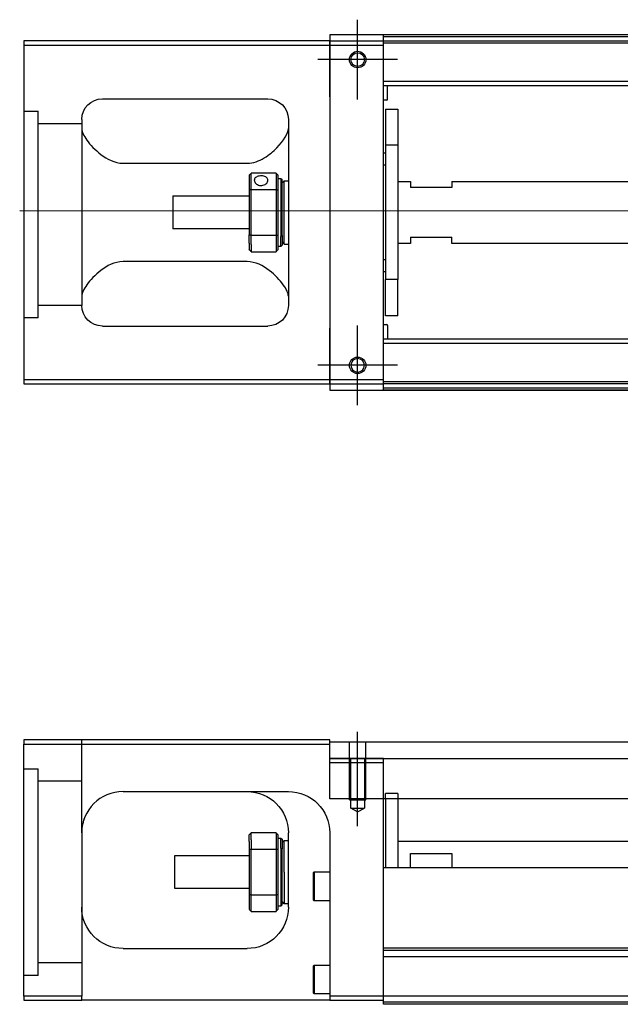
# Model space of a CAD drawing. Header units: millimetres. Extents: x 1805 to 4914, y -1594 to 860.
# Tile 57 of 256: x 2033 to 2178, y -1266 to -1028. Entities that reach past the tile are written whole.
import ezdxf
from ezdxf.lldxf.tags import DXFTag

# ---------------------------------------------------------------- set-up
doc = ezdxf.new("R2010")
doc.units = ezdxf.units.MM
doc.layers.get('0').update_dxf_attribs({"linetype": 'CONTINUOUS'})
tags = doc.linetypes.add('DASHED', pattern=[25.72, 12.86, -12.86]).pattern_tags.tags
tags[6:7] = [DXFTag(74, 4), DXFTag(75, 0), DXFTag(340, '0'), DXFTag(46, 0.0), DXFTag(50, 0.0), DXFTag(44, 0.0), DXFTag(45, 0.0)]
tags[4:5] = [DXFTag(74, 4), DXFTag(75, 0), DXFTag(340, '0'), DXFTag(46, 0.0), DXFTag(50, 0.0), DXFTag(44, 0.0), DXFTag(45, 0.0)]

msp = doc.modelspace()

# ---------------------------------------------------------------- linework, layer by layer
at = {"ltscale": 0.2}
for p, q in [((2114.53, -1046.89), (2114.53, -1027.59)), ((2114.53, -1046.76), (2114.53, -1027.71)), ((2124.18, -1037.24), (2104.88, -1037.24)), ((2124.05, -1037.24), (2105, -1037.24)), ((2114.53, -1120.89), (2114.53, -1101.59)), ((2114.53, -1120.76), (2114.53, -1101.71)), ((2124.18, -1111.24), (2104.88, -1111.24)), ((2124.05, -1111.24), (2105, -1111.24)), ((2114.53, -1222.8), (2114.53, -1199.98))]:
    msp.add_line(p, q, dxfattribs=at)
at = {"linetype": 'Continuous'}
for p, q in [((2873.78, -1031.24), (2107.78, -1031.24)), ((2107.78, -1031.24), (2107.78, -1032.74)), ((2120.78, -1031.74), (2120.78, -1031.24)), ((2276.78, -1031.74), (2120.78, -1031.74)), ((2120.78, -1032.74), (2120.78, -1031.74)), ((2107.78, -1032.74), (2033.78, -1032.74)), ((2033.78, -1032.74), (2033.78, -1114.74)), ((2033.78, -1033.74), (2107.78, -1033.74)), ((2107.78, -1033.74), (2107.78, -1032.74)), ((2107.78, -1032.74), (2107.78, -1044.66)), ((2107.78, -1033.74), (2120.78, -1033.74)), ((2107.78, -1046.24), (2107.78, -1033.74)), ((2120.78, -1033.74), (2120.78, -1032.74)), ((2120.78, -1114.74), (2120.78, -1033.74)), ((2107.78, -1044.66), (2107.78, -1047.14)), ((2052.78, -1046.74), (2092.78, -1046.74)), ((2107.78, -1046.24), (2107.78, -1102.24)), ((2107.78, -1047.14), (2107.78, -1051.84)), ((2047.78, -1051.74), (2047.78, -1096.74)), ((2097.78, -1051.74), (2097.78, -1096.74)), ((2107.78, -1051.84), (2107.78, -1054.32)), ((2107.78, -1054.32), (2107.78, -1094.16)), ((2057.78, -1062.33), (2087.78, -1062.33)), ((2094.78, -1064.74), (2088.78, -1064.74)), ((2088.78, -1068.69), (2088.78, -1064.74)), ((2094.78, -1064.74), (2094.78, -1068.69)), ((2088.28, -1065.24), (2088.28, -1068.83)), ((2095.28, -1068.83), (2095.28, -1065.24)), ((2095.28, -1065.99), (2095.98, -1065.99)), ((2095.98, -1065.99), (2096.28, -1066.29)), ((2095.98, -1065.99), (2095.98, -1080.07)), ((2096.28, -1079.86), (2096.28, -1066.29)), ((2096.28, -1067.09), (2096.78, -1066.59)), ((2096.78, -1066.59), (2097.78, -1066.59)), ((2096.78, -1081.89), (2096.78, -1066.59)), ((2088.28, -1068.83), (2088.28, -1079.65)), ((2088.78, -1079.78), (2088.78, -1068.69)), ((2088.78, -1068.69), (2094.78, -1068.69)), ((2094.78, -1068.69), (2094.78, -1079.78)), ((2095.28, -1079.65), (2095.28, -1068.83)), ((2069.78, -1070.24), (2088.28, -1070.24)), ((2069.78, -1070.24), (2069.78, -1078.24)), ((2088.28, -1078.24), (2069.78, -1078.24)), ((2088.28, -1081.66), (2088.28, -1079.65)), ((2088.28, -1081.66), (2088.28, -1083.24)), ((2094.78, -1079.78), (2088.78, -1079.78)), ((2088.78, -1082.02), (2088.78, -1079.78)), ((2094.78, -1079.78), (2094.78, -1082.02)), ((2095.28, -1083.24), (2095.28, -1079.65)), ((2095.98, -1082.49), (2095.98, -1080.07)), ((2096.28, -1079.86), (2096.28, -1082.19)), ((2096.28, -1081.39), (2096.78, -1081.89)), ((2088.78, -1082.02), (2088.78, -1083.74)), ((2088.78, -1083.74), (2094.78, -1083.74)), ((2094.78, -1082.02), (2094.78, -1083.74)), ((2095.98, -1082.49), (2095.28, -1082.49)), ((2096.28, -1082.19), (2095.98, -1082.49)), ((2096.78, -1081.89), (2097.78, -1081.89)), ((2087.78, -1086.14), (2057.78, -1086.14)), ((2107.78, -1094.16), (2107.78, -1096.64)), ((2107.78, -1096.64), (2107.78, -1101.34)), ((2052.78, -1101.74), (2092.78, -1101.74)), ((2107.78, -1101.34), (2107.78, -1103.82)), ((2107.78, -1114.74), (2107.78, -1102.24)), ((2107.78, -1103.82), (2107.78, -1115.74)), ((2033.78, -1114.74), (2033.78, -1115.74)), ((2107.78, -1114.74), (2033.78, -1114.74)), ((2107.78, -1115.74), (2107.78, -1114.74)), ((2120.78, -1114.74), (2107.78, -1114.74)), ((2120.78, -1115.74), (2120.78, -1114.74)), ((2033.78, -1115.74), (2107.78, -1115.74)), ((2107.78, -1115.74), (2120.78, -1115.74)), ((2107.78, -1115.74), (2107.78, -1117.24)), ((2107.78, -1117.24), (2873.78, -1117.24)), ((2120.78, -1116.74), (2120.78, -1115.74)), ((2276.78, -1116.74), (2120.78, -1116.74)), ((2120.78, -1117.24), (2120.78, -1116.74)), ((2033.78, -1201.89), (2033.78, -1202.89)), ((2107.78, -1201.89), (2033.78, -1201.89)), ((2033.78, -1202.89), (2107.78, -1202.89)), ((2033.78, -1263.89), (2033.78, -1202.89)), ((2107.78, -1202.89), (2107.78, -1201.89)), ((2107.78, -1202.39), (2239.13, -1202.39)), ((2107.78, -1216.16), (2107.78, -1202.89)), ((2107.78, -1206.39), (2239.13, -1206.39)), ((2057.78, -1214.39), (2097.78, -1214.39)), ((2239.13, -1216.16), (2107.78, -1216.16)), ((2120.78, -1231.89), (2120.78, -1216.16)), ((2121.28, -1216.16), (2121.28, -1232.89)), ((2124.28, -1216.16), (2124.28, -1232.89)), ((2047.78, -1224.39), (2047.78, -1263.89)), ((2094.78, -1224.39), (2088.78, -1224.39)), ((2088.78, -1226.11), (2088.78, -1224.39)), ((2094.78, -1224.39), (2094.78, -1226.11)), ((2097.78, -1242.39), (2097.78, -1224.39)), ((2107.78, -1224.39), (2107.78, -1263.89)), ((2088.28, -1226.47), (2088.28, -1224.89)), ((2088.28, -1226.47), (2088.28, -1228.48)), ((2088.78, -1226.11), (2088.78, -1228.34)), ((2094.78, -1226.11), (2094.78, -1228.34)), ((2095.28, -1228.48), (2095.28, -1224.89)), ((2095.28, -1225.64), (2095.98, -1225.64)), ((2095.98, -1225.64), (2096.28, -1225.94)), ((2095.98, -1228.06), (2095.98, -1225.64)), ((2096.28, -1225.94), (2096.28, -1228.27)), ((2096.28, -1226.74), (2096.78, -1226.24)), ((2096.78, -1226.24), (2097.78, -1226.24)), ((2096.78, -1233.89), (2096.78, -1226.24)), ((2124.28, -1226.39), (2221.53, -1226.39)), ((2088.28, -1228.48), (2088.28, -1239.3)), ((2088.78, -1239.44), (2088.78, -1228.34)), ((2088.78, -1228.34), (2094.78, -1228.34)), ((2094.78, -1228.34), (2094.78, -1239.44)), ((2095.28, -1239.3), (2095.28, -1228.48)), ((2095.98, -1228.06), (2095.98, -1242.14)), ((2096.28, -1241.84), (2096.28, -1228.27)), ((2127.28, -1229.39), (2137.28, -1229.39)), ((2127.28, -1232.89), (2127.28, -1229.39)), ((2137.28, -1229.39), (2137.28, -1232.89)), ((2070.28, -1229.89), (2088.28, -1229.89)), ((2070.28, -1233.89), (2070.28, -1229.89)), ((2120.78, -1232.89), (2120.78, -1231.89)), ((2070.28, -1237.89), (2070.28, -1233.89)), ((2096.78, -1233.89), (2096.78, -1241.54)), ((2103.78, -1234.07), (2104.03, -1233.82)), ((2103.78, -1234.07), (2103.78, -1237.32)), ((2104.03, -1233.82), (2107.78, -1233.82)), ((2104.03, -1233.82), (2104.03, -1237.32)), ((2239.13, -1232.89), (2120.78, -1232.89)), ((2120.78, -1252.34), (2120.78, -1232.89)), ((2088.28, -1237.89), (2070.28, -1237.89)), ((2103.78, -1237.32), (2103.78, -1240.57)), ((2104.03, -1237.32), (2104.03, -1240.82)), ((2088.28, -1239.3), (2088.28, -1242.89)), ((2088.78, -1243.39), (2088.78, -1239.44)), ((2094.78, -1239.44), (2088.78, -1239.44)), ((2094.78, -1239.44), (2094.78, -1243.39)), ((2095.28, -1242.89), (2095.28, -1239.3)), ((2096.78, -1241.54), (2096.28, -1241.04)), ((2097.78, -1241.54), (2096.78, -1241.54)), ((2104.03, -1240.82), (2103.78, -1240.57)), ((2107.78, -1240.82), (2104.03, -1240.82)), ((2088.78, -1243.39), (2094.78, -1243.39)), ((2095.98, -1242.14), (2095.28, -1242.14)), ((2096.28, -1241.84), (2095.98, -1242.14)), ((2057.78, -1252.39), (2087.78, -1252.39)), ((2860.78, -1252.34), (2120.78, -1252.34)), ((2120.78, -1252.84), (2120.78, -1252.34)), ((2120.78, -1263.89), (2120.78, -1252.84)), ((2103.78, -1256.64), (2104.03, -1256.39)), ((2103.78, -1256.64), (2103.78, -1259.89)), ((2104.03, -1256.39), (2107.78, -1256.39)), ((2104.03, -1256.39), (2104.03, -1259.89)), ((2103.78, -1259.89), (2103.78, -1263.14)), ((2104.03, -1259.89), (2104.03, -1263.39)), ((2033.78, -1263.89), (2033.78, -1264.89)), ((2047.78, -1263.89), (2033.78, -1263.89)), ((2033.78, -1264.89), (2047.78, -1264.89)), ((2047.78, -1264.89), (2047.78, -1263.89)), ((2107.78, -1264.89), (2047.78, -1264.89)), ((2104.03, -1263.39), (2103.78, -1263.14)), ((2107.78, -1263.39), (2104.03, -1263.39)), ((2107.78, -1263.89), (2107.78, -1264.89)), ((2120.78, -1263.89), (2107.78, -1263.89)), ((2107.78, -1264.89), (2120.78, -1264.89)), ((2860.78, -1263.89), (2120.78, -1263.89)), ((2120.78, -1265.89), (2120.78, -1263.89)), ((2860.78, -1265.89), (2120.78, -1265.89))]:
    msp.add_line(p, q, dxfattribs=at)
at = {"linetype": 'DASHED'}
for p, q in [((2107.78, -1032.74), (2226.78, -1032.74)), ((2226.78, -1033.24), (2120.78, -1033.24)), ((2037.28, -1099.76), (2033.78, -1099.76)), ((2120.78, -1206.39), (2107.78, -1206.39)), ((2124.28, -1252.89), (2121.28, -1252.89)), ((2860.78, -1254.39), (2120.78, -1254.39)), ((2037.28, -1258.89), (2033.78, -1258.89)), ((2860.78, -1265.39), (2120.78, -1265.39))]:
    msp.add_line(p, q, dxfattribs=at)
at = {"linetype": 'DASHED', "ltscale": 0.6}
for p, q in [((2222.43, -1042.56), (2120.78, -1042.56)), ((2222.43, -1043.56), (2120.78, -1043.56)), ((2121.78, -1046.88), (2121.78, -1043.56)), ((2121.58, -1047.08), (2120.78, -1047.08)), ((2121.28, -1049.24), (2124.28, -1049.24)), ((2121.28, -1049.24), (2121.28, -1057.99)), ((2124.28, -1049.24), (2124.28, -1057.99)), ((2124.28, -1057.99), (2121.28, -1057.99)), ((2121.28, -1057.99), (2121.28, -1090.49)), ((2124.28, -1057.99), (2124.28, -1090.49)), ((2120.78, -1059.83), (2121.28, -1059.83)), ((2121.28, -1062.83), (2120.78, -1062.83)), ((2124.28, -1066.74), (2127.28, -1066.74)), ((2127.28, -1066.74), (2127.28, -1068.24)), ((2137.28, -1066.74), (2223.58, -1066.74)), ((2137.28, -1066.74), (2137.28, -1068.24)), ((2137.28, -1068.24), (2127.28, -1068.24)), ((2127.28, -1081.74), (2124.28, -1081.74)), ((2127.28, -1080.24), (2137.28, -1080.24)), ((2127.28, -1080.24), (2127.28, -1081.74)), ((2137.28, -1081.74), (2137.28, -1080.24)), ((2223.58, -1081.74), (2137.28, -1081.74)), ((2120.78, -1085.64), (2121.28, -1085.64)), ((2121.28, -1088.64), (2120.78, -1088.64)), ((2124.28, -1090.49), (2121.28, -1090.49)), ((2121.28, -1099.24), (2121.28, -1090.49)), ((2124.28, -1099.24), (2124.28, -1090.49)), ((2124.28, -1099.24), (2121.28, -1099.24)), ((2120.78, -1101.39), (2121.58, -1101.39)), ((2121.78, -1101.59), (2121.78, -1104.92)), ((2222.43, -1104.92), (2120.78, -1104.92)), ((2222.43, -1105.92), (2120.78, -1105.92)), ((2226.78, -1115.24), (2120.78, -1115.24)), ((2226.78, -1115.74), (2120.78, -1115.74))]:
    msp.add_line(p, q, dxfattribs=at)
at = {"linetype": 'DASHED', "ltscale": 0.3}
for p, q in [((2033.78, -1049.76), (2037.28, -1049.76)), ((2037.28, -1099.76), (2037.28, -1049.76)), ((2047.78, -1052.76), (2037.28, -1052.76)), ((2047.78, -1096.76), (2037.28, -1096.76)), ((2047.78, -1224.39), (2047.78, -1201.89)), ((2033.78, -1208.89), (2037.28, -1208.89)), ((2037.28, -1258.89), (2037.28, -1208.89)), ((2047.78, -1211.89), (2037.28, -1211.89)), ((2047.78, -1255.89), (2037.28, -1255.89))]:
    msp.add_line(p, q, dxfattribs=at)
msp.add_line((2032.78, -1073.74), (2874.78, -1074.24))
at = {"linetype": 'DASHED', "ltscale": 0.2}
for p, q in [((2112.53, -1216.39), (2112.53, -1202.39)), ((2116.53, -1216.39), (2116.53, -1202.39)), ((2107.78, -1207.39), (2120.78, -1207.39)), ((2112.88, -1218.39), (2112.88, -1206.39)), ((2116.18, -1206.39), (2116.18, -1218.39)), ((2120.78, -1216.16), (2120.78, -1206.39)), ((2124.28, -1214.89), (2121.28, -1214.89)), ((2121.28, -1216.16), (2121.28, -1214.89)), ((2124.28, -1214.89), (2124.28, -1216.16)), ((2112.53, -1216.39), (2116.53, -1216.39)), ((2112.88, -1218.39), (2116.18, -1218.39)), ((2114.53, -1219.34), (2112.88, -1218.39)), ((2114.53, -1219.34), (2116.18, -1218.39))]:
    msp.add_line(p, q, dxfattribs=at)
at = {"linetype": 'DASHED', "ltscale": 0.1}
msp.add_line((2120.78, -1207.39), (2120.78, -1206.39), dxfattribs=at)
at = {"linetype": 'Continuous'}
for centre, radius in [((2114.53, -1037.24), 2), ((2114.53, -1037.24), 1.65), ((2114.53, -1111.24), 2)]:
    msp.add_circle(centre, radius, dxfattribs=at)
at = {"linetype": 'Continuous', "extrusion": (-6.12303e-17, 0, -1)}
msp.add_circle((-2114.53, -1111.24), 1.65, dxfattribs=at)
for centre, start, end in [((-2052.78, -1051.74), 0, 90), ((-2092.78, -1051.74), 90, 180), ((-2052.78, -1096.74), 270, 0), ((-2092.78, -1096.74), 180, 270)]:
    msp.add_arc(centre, 5, start, end, dxfattribs=at)
at = {"linetype": 'DASHED', "ltscale": 0.6}
for centre, start, end in [((2121.58, -1046.88), 270, 0), ((2121.58, -1101.59), 0, 90)]:
    msp.add_arc(centre, 0.2, start, end, dxfattribs=at)
at = {"linetype": 'Continuous'}
msp.add_arc((2057.78, -1224.39), 10, 90, 180, dxfattribs=at)
at = {"linetype": 'Continuous', "extrusion": (0, 0, -1)}
for centre, start, end in [((-2087.78, -1224.39), 90, 180), ((-2097.78, -1224.39), 90, 180), ((-2057.78, -1242.39), 270, 0), ((-2087.78, -1242.39), 180, 270)]:
    msp.add_arc(centre, 10, start, end, dxfattribs=at)
at = {"linetype": 'Continuous'}
for points, degree in [([(2276.78, -1031.24), (2120.78, -1031.24)], 1), ([(2047.78, -1053.95), (2047.78, -1054.7), (2048.25, -1055.67), (2049.02, -1056.74)], 3), ([(2088.28, -1065.24), (2088.44, -1065.07), (2088.61, -1064.91), (2088.78, -1064.74)], 3), ([(2094.78, -1064.74), (2094.94, -1064.91), (2095.11, -1065.07), (2095.28, -1065.24)], 3), ([(2088.78, -1068.69), (2088.61, -1068.74), (2088.44, -1068.78), (2088.28, -1068.83)], 3), ([(2094.78, -1068.69), (2094.94, -1068.74), (2095.11, -1068.78), (2095.28, -1068.83)], 3), ([(2088.78, -1079.78), (2088.61, -1079.74), (2088.44, -1079.69), (2088.28, -1079.65)], 3), ([(2094.78, -1079.78), (2094.94, -1079.74), (2095.11, -1079.69), (2095.28, -1079.65)], 3), ([(2088.78, -1083.74), (2088.61, -1083.57), (2088.44, -1083.41), (2088.28, -1083.24)], 3), ([(2095.28, -1083.24), (2095.11, -1083.41), (2094.94, -1083.57), (2094.78, -1083.74)], 3), ([(2049.02, -1091.74), (2048.25, -1092.81), (2047.78, -1093.78), (2047.78, -1094.53)], 3), ([(2097.78, -1094.53), (2097.78, -1093.78), (2097.31, -1092.81), (2096.53, -1091.74)], 3), ([(2276.78, -1117.24), (2120.78, -1117.24)], 1), ([(2052.78, -1215.73), (2052.75, -1215.75), (2052.72, -1215.77), (2052.69, -1215.78)], 3), ([(2088.78, -1224.39), (2088.61, -1224.56), (2088.44, -1224.72), (2088.28, -1224.89)], 3), ([(2094.78, -1224.39), (2094.94, -1224.56), (2095.11, -1224.72), (2095.28, -1224.89)], 3), ([(2088.78, -1228.34), (2088.61, -1228.39), (2088.44, -1228.44), (2088.28, -1228.48)], 3), ([(2095.28, -1228.48), (2095.11, -1228.44), (2094.94, -1228.39), (2094.78, -1228.34)], 3), ([(2088.78, -1239.44), (2088.61, -1239.39), (2088.44, -1239.34), (2088.28, -1239.3)], 3), ([(2095.28, -1239.3), (2095.11, -1239.34), (2094.94, -1239.39), (2094.78, -1239.44)], 3), ([(2088.28, -1242.89), (2088.44, -1243.06), (2088.61, -1243.22), (2088.78, -1243.39)], 3), ([(2095.28, -1242.89), (2095.11, -1243.06), (2094.94, -1243.22), (2094.78, -1243.39)], 3), ([(2860.78, -1252.84), (2120.78, -1252.84)], 1)]:
    msp.add_open_spline(points, degree=degree, dxfattribs=at)
for points, knots in [([(2087.78, -1062.33), (2089.3, -1062.33), (2090.71, -1061.77), (2093.12, -1060.31), (2094.11, -1059.45), (2096.67, -1056.84), (2097.78, -1055.11), (2097.78, -1053.95)], [0, 0, 0, 0, 0.25, 0.25, 0.5, 0.5, 1, 1, 1, 1]), ([(2049.02, -1056.74), (2049.85, -1057.88), (2050.98, -1059.1), (2053.86, -1061.31), (2055.71, -1062.33), (2057.78, -1062.33)], [0, 0, 0, 0, 0.5, 0.5, 1, 1, 1, 1]), ([(2092.83, -1066.46), (2092.83, -1066.33), (2092.8, -1066.2), (2092.67, -1065.97), (2092.58, -1065.86), (2092.36, -1065.68), (2092.22, -1065.6), (2091.9, -1065.48), (2091.73, -1065.43), (2091.37, -1065.38), (2091.18, -1065.38), (2090.81, -1065.4), (2090.63, -1065.43), (2090.3, -1065.53), (2090.15, -1065.59), (2089.89, -1065.76), (2089.78, -1065.86), (2089.61, -1066.08), (2089.56, -1066.2), (2089.53, -1066.37), (2089.53, -1066.42), (2089.53, -1066.46)], [0, 0, 0, 0, 0.106605, 0.106605, 0.21316, 0.21316, 0.320465, 0.320465, 0.42832, 0.42832, 0.535356, 0.535356, 0.641477, 0.641477, 0.748016, 0.748016, 0.855648, 0.855648, 0.963354, 0.963354, 1, 1, 1, 1]), ([(2089.53, -1066.46), (2089.53, -1066.59), (2089.56, -1066.73), (2089.68, -1066.98), (2089.77, -1067.11), (2090, -1067.33), (2090.14, -1067.43), (2090.45, -1067.59), (2090.63, -1067.65), (2090.99, -1067.71), (2091.18, -1067.72), (2091.54, -1067.69), (2091.72, -1067.65), (2092.05, -1067.52), (2092.21, -1067.44), (2092.47, -1067.23), (2092.58, -1067.12), (2092.74, -1066.86), (2092.79, -1066.73), (2092.82, -1066.55), (2092.83, -1066.51), (2092.83, -1066.46)], [0, 0, 0, 0, 0.106605, 0.106605, 0.21316, 0.21316, 0.320465, 0.320465, 0.42832, 0.42832, 0.535356, 0.535356, 0.641477, 0.641477, 0.748016, 0.748016, 0.855648, 0.855648, 0.963354, 0.963354, 1, 1, 1, 1]), ([(2057.78, -1086.14), (2055.71, -1086.14), (2053.86, -1087.17), (2050.99, -1089.37), (2049.84, -1090.6), (2049.02, -1091.74)], [0, 0, 0, 0, 0.5, 0.5, 1, 1, 1, 1]), ([(2096.53, -1091.74), (2095.71, -1090.6), (2094.58, -1089.38), (2091.69, -1087.17), (2089.84, -1086.14), (2087.78, -1086.14)], [0, 0, 0, 0, 0.5, 0.5, 1, 1, 1, 1]), ([(2048.34, -1221.08), (2048.25, -1221.34), (2048.12, -1221.77), (2048.02, -1222.21), (2047.98, -1222.39)], [0, 0, 0, 0, 0.596588, 1, 1, 1, 1])]:
    msp.add_open_spline(points, degree=3, knots=knots, dxfattribs=at)

doc.saveas('drawing.dxf')
